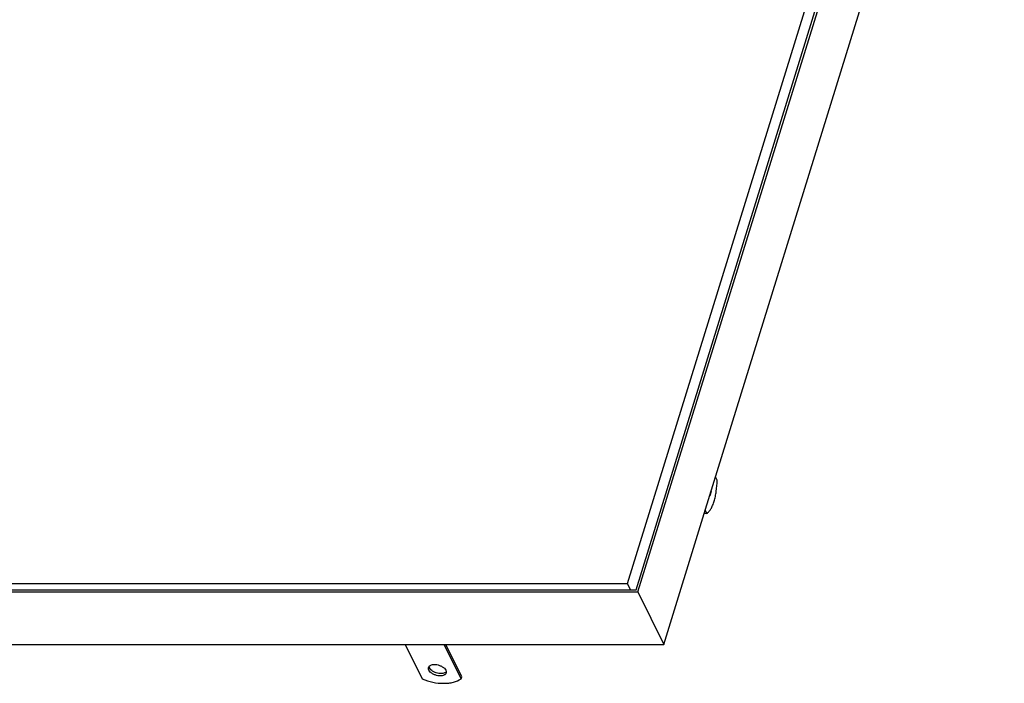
# Model space of a CAD drawing. Header units: millimetres. Extents: x 0 to 4200, y 0 to 2970.
# Tile 8 of 14: x 3150 to 3849, y 800 to 1271. Entities that reach past the tile are written whole.
import ezdxf

# ---------------------------------------------------------------- set-up
doc = ezdxf.new("R2010")
doc.units = ezdxf.units.MM
doc.header["$LTSCALE"] = 231
doc.layers.get('0').update_dxf_attribs({"linetype": 'CONTINUOUS'})
doc.layers.add('005_AXIS', color=7, linetype='CONTINUOUS')

msp = doc.modelspace()

# ---------------------------------------------------------------- linework, layer by layer
at = {"color": 7, "linetype": 'Continuous'}
for p, q in [((3587.435, 866.488), (3857.581, 1740.68)), ((3588.793, 864.921), (3859.907, 1742.247)), ((3581.397, 870.796), (3847.67, 1732.456)), ((3635.844, 920.656), (3878.209, 1704.951)), ((3607.095, 827.624), (3635.844, 920.656)), ((2568.23, 870.796), (3581.397, 870.796)), ((3583.512, 866.488), (3581.397, 870.796)), ((2557.204, 864.921), (3588.793, 864.921)), ((2559.531, 866.488), (3587.435, 866.488)), ((3588.793, 864.921), (3607.095, 827.624)), ((2575.507, 827.624), (3607.095, 827.624))]:
    msp.add_line(p, q, dxfattribs=at)
at = {"layer": '005_AXIS', "color": 7, "linetype": 'Continuous'}
for p, q in [((3645.007, 944.138), (3643.837, 946.522)), ((3636.575, 923.022), (3637.745, 920.638)), ((3635.863, 920.719), (3635.903, 920.638)), ((3637.745, 920.638), (3635.903, 920.638)), ((3423.629, 827.624), (3435.644, 803.139)), ((3463.276, 803.139), (3451.26, 827.624)), ((3463.76, 804.705), (3452.513, 827.624)), ((3463.276, 803.139), (3463.76, 804.705))]:
    msp.add_line(p, q, dxfattribs=at)
for points, knots in [([(3637.745, 920.638), (3638.294, 921.008), (3639.364, 922.013), (3640.718, 923.965), (3641.934, 926.436), (3642.981, 929.369), (3643.836, 932.693), (3644.706, 937.637), (3644.979, 941.508), (3645.007, 944.138)], [0, 0, 0, 0, 0.0785852, 0.1719706, 0.280895, 0.4045237, 0.5410099, 0.6878245, 1, 1, 1, 1]), ([(3640.704, 936.376), (3640.617, 935.764), (3640.388, 934.658), (3639.971, 933.599), (3639.711, 933.164)], [0, 0, 0, 0, 0.5492969, 1, 1, 1, 1]), ([(3440.423, 809.355), (3440.271, 809.665), (3440.058, 810.3), (3440.108, 810.977), (3440.2, 811.274)], [0, 0, 0, 0, 0.5259905, 1, 1, 1, 1]), ([(3440.2, 811.274), (3440.26, 811.471), (3440.447, 811.859), (3440.89, 812.358), (3441.481, 812.769), (3442.486, 813.206), (3444.015, 813.458), (3446.002, 813.332), (3448.032, 812.805), (3449.897, 811.928), (3451.413, 810.793), (3452.157, 809.843), (3452.397, 809.355)], [0, 0, 0, 0, 0.0431793, 0.0886339, 0.1381072, 0.1925821, 0.3167507, 0.457719, 0.606659, 0.752863, 0.8862435, 1, 1, 1, 1]), ([(3440.907, 810.922), (3440.863, 811.012), (3440.71, 811.358), (3440.615, 811.732), (3440.594, 812.009)], [0, 0, 0, 0, 0.2647226, 1, 1, 1, 1]), ([(3452.709, 808.266), (3452.139, 807.555), (3450.601, 806.938), (3448.49, 806.833), (3446.618, 807.087), (3444.78, 807.674), (3443.119, 808.539), (3441.781, 809.608), (3441.125, 810.478), (3440.907, 810.922)], [0, 0, 0, 0, 0.2032305, 0.3329622, 0.4747919, 0.620617, 0.7615735, 0.8897314, 1, 1, 1, 1]), ([(3452.62, 807.436), (3452.559, 807.239), (3452.373, 806.85), (3451.93, 806.352), (3451.338, 805.941), (3450.334, 805.504), (3448.805, 805.252), (3446.817, 805.378), (3444.788, 805.905), (3442.922, 806.782), (3441.407, 807.917), (3440.662, 808.867), (3440.423, 809.355)], [0, 0, 0, 0, 0.0431793, 0.0886339, 0.1381072, 0.1925821, 0.3167507, 0.457719, 0.606659, 0.752863, 0.8862435, 1, 1, 1, 1]), ([(3452.397, 809.355), (3452.549, 809.045), (3452.762, 808.41), (3452.712, 807.733), (3452.62, 807.436)], [0, 0, 0, 0, 0.5259905, 1, 1, 1, 1]), ([(3435.644, 803.139), (3438.118, 802.136), (3443.167, 800.613), (3449.61, 799.897), (3454.505, 800.153), (3458.716, 800.891), (3461.652, 802.045), (3463.276, 803.139)], [0, 0, 0, 0, 0.2805507, 0.5507882, 0.6767437, 0.7942312, 1, 1, 1, 1])]:
    msp.add_open_spline(points, degree=3, knots=knots, dxfattribs=at)

doc.saveas('drawing.dxf')
